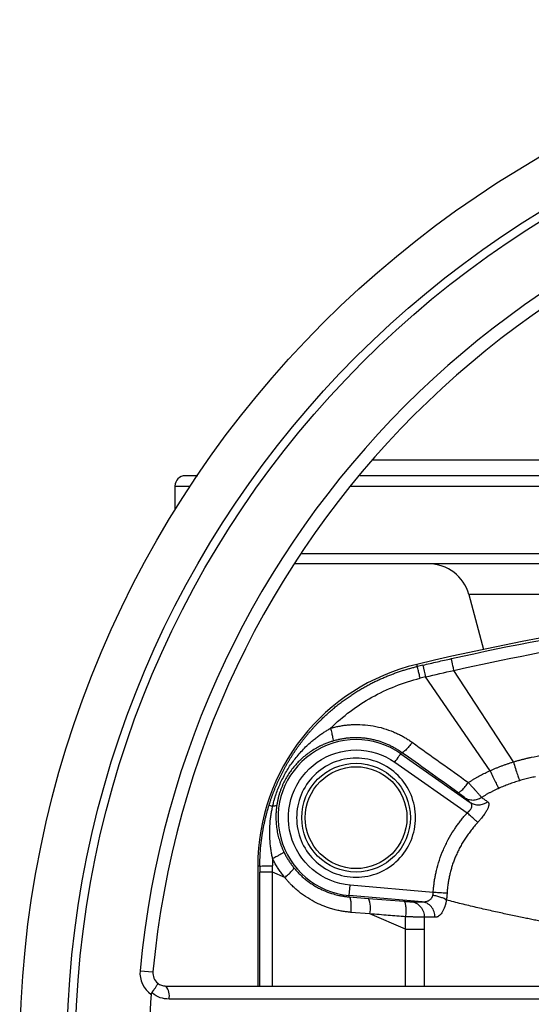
# Model space of a CAD drawing. Header units: millimetres. Extents: x 3 to 2091, y -59 to 1557.
# Tile 10 of 71: x 717 to 815, y 151 to 341. Entities that reach past the tile are written whole.
import ezdxf

# ---------------------------------------------------------------- set-up
doc = ezdxf.new("R2010")
doc.units = ezdxf.units.MM

msp = doc.modelspace()

# ---------------------------------------------------------------- linework, layer by layer
at = {"color": 7, "linetype": 'Continuous', "lineweight": 25}
for p, q in [((903.06, 255.7), (784.65, 255.7)), ((746.56, 250.7), (746.56, 246.06)), ((803.32, 229.77), (806.17, 219.16)), ((793.42, 215.89), (793.33, 216.29)), ((811.95, 197.45), (800.48, 215.13)), ((807.44, 195.76), (795, 213.86)), ((790.37, 199.28), (790.2, 199.04)), ((790.2, 199.04), (803.61, 189.65)), ((789.05, 197.41), (803.02, 187.63)), ((762.97, 177.37), (762.56, 177.37)), ((762.56, 177.37), (762.56, 154.2)), ((765.4, 176.16), (762.97, 176.16)), ((767.78, 175.14), (765.4, 176.16)), ((780.25, 171.69), (780.42, 173.68)), ((796.47, 172.28), (780.42, 173.68)), ((780.22, 171.42), (780.25, 171.69)), ((780.22, 171.42), (783.93, 171.12)), ((794.36, 170.46), (780.25, 171.69)), ((783.93, 171.12), (790.82, 170.56)), ((784.24, 168.13), (780.53, 168.43)), ((791.12, 165.2), (784.24, 168.13)), ((794.74, 167.49), (794.74, 165.2)), ((791.12, 165.2), (794.74, 165.2)), ((739.82, 157.16), (742.31, 156.93))]:
    msp.add_line(p, q, dxfattribs=at)
at = {"color": 8, "linetype": 'Continuous', "lineweight": 25}
for p, q in [((746.56, 250.7), (749.53, 250.7)), ((780.45, 250.7), (903.05, 250.7)), ((770.9, 237.7), (903.05, 237.7)), ((885.07, 229.77), (803.32, 229.77)), ((762.97, 154.2), (762.97, 176.16)), ((765.4, 154.2), (765.4, 176.16)), ((791.12, 154.2), (791.12, 165.2)), ((794.74, 165.2), (794.74, 154.2))]:
    msp.add_line(p, q, dxfattribs=at)
at = {"color": 7, "linetype": 'Continuous', "lineweight": 25, "flags": 128}
for points in [[(800.48, 215.13), (800.37, 215.59), (800.28, 216.01), (800.19, 216.4), (800.12, 216.73), (800.06, 217), (800.01, 217.21), (799.98, 217.34), (799.97, 217.39)], [(789.05, 197.41), (789.27, 197.72), (789.48, 198.02), (789.68, 198.3), (789.85, 198.54), (789.99, 198.75), (790.1, 198.9), (790.17, 199), (790.2, 199.04)]]:
    msp.add_lwpolyline(points, dxfattribs=at)
at = {"color": 7, "linetype": 'Continuous', "lineweight": 25}
for centre, radius in [((916.56, 140.7), 200), ((916.56, 140.7), 190.88), ((916.56, 140.7), 189.27), ((781.56, 186.7), 10.5), ((781.56, 186.7), 9.83)]:
    msp.add_circle(centre, radius, dxfattribs=at)
for centre, radius, start, end in [((916.56, 140.7), 177.5, 95.322, 174.678), ((916.56, 140.7), 175, 95.322, 174.678), ((748.56, 250.7), 2, 90, 180), ((795.6, 227.7), 8, 15, 90), ((916.56, -303.3), 534, 91.4488, 103.3424), ((802.56, 177.37), 40, 103.3424, 180), ((979.17, 257.6), 189.29, 192.6538, 193.3596), ((781.56, 186.7), 15.07, 55, 265), ((779.67, 169.17), 4.69, 347.1889, 24.5225), ((744.8, 156.7), 5, 174.678, 235.3945), ((744.8, 156.7), 2.5, 174.678, 231.0132), ((742.37, 152.27), 3.11, 348.7848, 38.4556), ((916.56, 140.7), 175, 176.1059, 183.8941)]:
    msp.add_arc(centre, radius, start, end, dxfattribs=at)
for points, knots in [([(751, 252.7), (750.77, 252.7), (749.76, 252.7), (748.85, 252.7), (748.66, 252.7), (748.56, 252.7)], [0, 0, 0, 0, 0.128764, 0.569838, 1, 1, 1, 1]), ([(903.06, 252.7), (899.42, 252.7), (891.57, 252.7), (879.56, 252.7), (867.04, 252.7), (855.28, 252.7), (844.35, 252.7), (834.29, 252.7), (824.52, 252.7), (815.12, 252.7), (806.14, 252.7), (797.66, 252.7), (789.81, 252.7), (784.68, 252.7), (782.37, 252.7), (782.26, 252.7)], [0, 0, 0, 0, 0.077197, 0.166467, 0.257616, 0.350477, 0.42947, 0.509111, 0.589354, 0.670449, 0.751785, 0.833317, 0.914845, 0.996181, 1, 1, 1, 1]), ([(903.06, 235.7), (902.89, 235.7), (898.44, 235.7), (889.64, 235.7), (876.68, 235.7), (863.71, 235.7), (850.92, 235.7), (838.44, 235.7), (826.4, 235.7), (814.95, 235.7), (804.19, 235.7), (794.24, 235.7), (785.17, 235.7), (777.16, 235.7), (772.01, 235.7), (769.82, 235.7), (769.67, 235.7)], [0, 0, 0, 0, 0.003003, 0.080845, 0.1611, 0.242693, 0.325389, 0.408931, 0.493047, 0.577453, 0.661858, 0.745974, 0.829516, 0.912212, 0.993805, 1, 1, 1, 1]), ([(794.47, 216.13), (795.4, 216.35), (797.23, 216.78), (799.07, 217.19), (799.97, 217.39)], [0, 0, 0, 0, 0.508283, 1, 1, 1, 1]), ([(764.75, 189.11), (764.81, 189.3), (764.93, 189.68), (765.12, 190.24), (765.31, 190.8), (765.52, 191.35), (765.73, 191.9), (765.95, 192.44), (766.17, 192.97), (766.4, 193.5), (766.64, 194.02), (766.88, 194.54), (767.13, 195.05), (767.39, 195.56), (767.65, 196.06), (767.92, 196.55), (768.2, 197.03), (768.48, 197.52), (768.76, 197.99), (769.05, 198.46), (769.35, 198.92), (769.65, 199.37), (769.95, 199.82), (770.26, 200.26), (770.57, 200.7), (770.89, 201.13), (771.21, 201.55), (771.54, 201.97), (771.87, 202.38), (772.2, 202.78), (772.54, 203.18), (772.88, 203.57), (773.22, 203.95), (773.57, 204.33), (773.92, 204.7), (774.27, 205.07), (774.63, 205.43), (774.98, 205.78), (775.34, 206.12), (775.71, 206.46), (776.07, 206.79), (776.44, 207.12), (776.81, 207.44), (777.18, 207.75), (777.55, 208.06), (777.93, 208.36), (778.3, 208.66), (778.68, 208.95), (779.06, 209.23), (779.44, 209.5), (779.82, 209.77), (780.2, 210.04), (780.58, 210.3), (780.96, 210.55), (781.35, 210.8), (781.73, 211.04), (782.12, 211.27), (782.5, 211.5), (782.89, 211.72), (783.27, 211.94), (783.66, 212.15), (784.04, 212.36), (784.43, 212.56), (784.81, 212.76), (785.2, 212.95), (785.58, 213.13), (785.96, 213.31), (786.35, 213.49), (786.73, 213.65), (787.11, 213.82), (787.49, 213.98), (787.87, 214.13), (788.25, 214.28), (788.63, 214.42), (789.01, 214.56), (789.38, 214.7), (789.76, 214.83), (790.13, 214.95), (790.5, 215.08), (790.87, 215.19), (791.24, 215.3), (791.61, 215.41), (791.98, 215.51), (792.34, 215.61), (792.7, 215.71), (793.06, 215.8), (793.3, 215.86), (793.42, 215.89)], [0, 0, 0, 0, 0.014525, 0.028985, 0.043378, 0.057706, 0.071969, 0.086165, 0.100296, 0.114361, 0.12836, 0.142294, 0.156162, 0.169964, 0.183701, 0.197372, 0.210977, 0.224516, 0.23799, 0.251398, 0.26474, 0.278016, 0.291227, 0.304372, 0.317451, 0.330465, 0.343413, 0.356295, 0.369111, 0.381862, 0.394547, 0.407166, 0.419719, 0.432207, 0.444629, 0.456985, 0.469276, 0.481501, 0.49366, 0.505753, 0.517781, 0.529743, 0.541639, 0.553469, 0.565234, 0.576933, 0.588566, 0.600134, 0.611636, 0.623072, 0.634442, 0.645747, 0.656986, 0.668159, 0.679266, 0.690308, 0.701284, 0.712194, 0.723039, 0.733818, 0.744531, 0.755178, 0.76576, 0.776276, 0.786726, 0.79711, 0.807429, 0.817682, 0.827869, 0.837991, 0.848046, 0.858036, 0.867961, 0.877819, 0.887612, 0.897339, 0.907001, 0.916597, 0.926126, 0.935591, 0.944989, 0.954322, 0.963589, 0.97279, 0.981926, 0.990996, 1, 1, 1, 1]), ([(793.94, 213.6), (793.87, 213.89), (793.8, 214.18), (793.67, 214.74), (793.62, 214.99), (793.52, 215.42), (793.48, 215.59), (793.44, 215.82), (793.42, 215.87), (793.42, 215.89)], [0, 0, 0, 0, 0.25, 0.25, 0.5, 0.5, 0.75, 0.75, 1, 1, 1, 1]), ([(776.61, 203.95), (779, 206.3), (781.7, 208.31), (787.55, 211.57), (790.69, 212.8), (793.94, 213.6)], [0, 0, 0, 0, 0.5, 0.5, 1, 1, 1, 1]), ([(795, 213.86), (794.82, 213.82), (794.47, 213.73), (794.12, 213.64), (793.94, 213.6)], [0, 0, 0, 0, 0.5, 1, 1, 1, 1]), ([(765.44, 188.89), (765.47, 189.02), (765.53, 189.27), (765.63, 189.66), (765.75, 190.13), (765.91, 190.65), (766.28, 191.8), (766.8, 193.11), (767.51, 194.56), (768.09, 195.6), (768.73, 196.63), (769.42, 197.61), (770.17, 198.56), (770.96, 199.47), (771.8, 200.35), (772.6, 201.09), (773.35, 201.73), (774.01, 202.25), (774.68, 202.74), (775.33, 203.18), (775.97, 203.59), (776.4, 203.83), (776.61, 203.95)], [0, 0, 0, 0, 0.019694, 0.040551, 0.062573, 0.094521, 0.125016, 0.249949, 0.311711, 0.374919, 0.435925, 0.499979, 0.560388, 0.624928, 0.687589, 0.749956, 0.795647, 0.839723, 0.88219, 0.923053, 0.96232, 1, 1, 1, 1]), ([(776.61, 203.95), (776.75, 203.99), (777.02, 204.07), (777.43, 204.17), (777.84, 204.27), (778.25, 204.35), (778.66, 204.43), (779.07, 204.49), (779.48, 204.55), (779.89, 204.59), (780.3, 204.63), (781.27, 204.69), (782.8, 204.69), (784.87, 204.44), (786.88, 203.97), (788.45, 203.41), (789.58, 202.91), (790.32, 202.54), (791.04, 202.13), (791.74, 201.7), (792.18, 201.39), (792.41, 201.24)], [0, 0, 0, 0, 0.025512, 0.050893, 0.076151, 0.101292, 0.126324, 0.151252, 0.176085, 0.200828, 0.225489, 0.250074, 0.376227, 0.500013, 0.626085, 0.749948, 0.800604, 0.850855, 0.900784, 0.950471, 1, 1, 1, 1]), ([(776.61, 203.95), (776.7, 203.65), (776.78, 203.33), (776.93, 202.74), (776.99, 202.46), (777.08, 202), (777.1, 201.81), (777.12, 201.56), (777.11, 201.5), (777.08, 201.48)], [0, 0, 0, 0, 0.25, 0.25, 0.5, 0.5, 0.75, 0.75, 1, 1, 1, 1]), ([(815.43, 198.35), (816.16, 198.5), (817.64, 198.81), (819.84, 199.26), (822.05, 199.69), (824.24, 200.11), (826.43, 200.53), (828.62, 200.93), (830.8, 201.32), (832.98, 201.7), (835.15, 202.07), (837.31, 202.43), (839.47, 202.77), (841.62, 203.11), (843.77, 203.44), (845.91, 203.75), (848.04, 204.06), (850.17, 204.35), (852.3, 204.64), (853.71, 204.82), (854.42, 204.91)], [0, 0, 0, 0, 0.0571436, 0.1140956, 0.1708571, 0.2274288, 0.2838118, 0.3400069, 0.396015, 0.451837, 0.5074736, 0.5629259, 0.6181945, 0.6732803, 0.7281841, 0.7829066, 0.8374487, 0.8918112, 0.9459947, 1, 1, 1, 1]), ([(777.08, 201.48), (776.97, 201.44), (776.75, 201.38), (776.42, 201.26), (776.08, 201.14), (775.74, 201.01), (775.39, 200.87), (774.85, 200.63), (774.09, 200.25), (773.16, 199.7), (772.26, 199.09), (771.39, 198.4), (770.6, 197.68), (769.85, 196.88), (769.18, 196.08), (768.55, 195.18), (767.98, 194.26), (767.56, 193.43), (767.25, 192.74), (767.03, 192.18), (766.82, 191.6), (766.64, 191), (766.48, 190.38), (766.34, 189.75), (766.27, 189.32), (766.24, 189.1)], [0, 0, 0, 0, 0.019672, 0.039805, 0.060403, 0.08147, 0.10301, 0.125027, 0.183889, 0.249994, 0.312508, 0.374991, 0.443898, 0.499958, 0.566062, 0.624977, 0.689206, 0.749978, 0.783487, 0.817665, 0.852555, 0.888197, 0.924628, 0.961885, 1, 1, 1, 1]), ([(781.56, 202.12), (781.43, 202.12), (781.18, 202.12), (780.81, 202.11), (780.43, 202.09), (780.05, 202.06), (779.68, 202.02), (779.3, 201.97), (778.93, 201.91), (778.56, 201.84), (778.19, 201.76), (777.82, 201.68), (777.45, 201.58), (777.21, 201.51), (777.08, 201.48)], [0, 0, 0, 0, 0.083167, 0.166363, 0.249587, 0.33284, 0.416123, 0.499437, 0.582782, 0.666159, 0.749569, 0.833011, 0.916488, 1, 1, 1, 1]), ([(790.37, 199.28), (790.27, 199.35), (790.06, 199.5), (789.75, 199.7), (789.43, 199.9), (789.11, 200.09), (788.79, 200.27), (788.47, 200.44), (788.15, 200.6), (787.83, 200.75), (787.5, 200.89), (787.18, 201.03), (786.85, 201.15), (786.52, 201.27), (786.06, 201.43), (785.44, 201.61), (784.67, 201.79), (783.9, 201.94), (783.12, 202.04), (782.34, 202.11), (781.82, 202.12), (781.56, 202.12)], [0, 0, 0, 0, 0.040455, 0.080579, 0.120372, 0.159834, 0.198965, 0.237765, 0.276235, 0.314373, 0.35218, 0.389657, 0.426803, 0.463618, 0.500102, 0.584366, 0.668248, 0.75175, 0.834874, 0.917623, 1, 1, 1, 1]), ([(780.42, 173.68), (777.75, 173.92), (775.21, 174.97), (771.1, 178.41), (769.63, 180.73), (768.24, 185.91), (768.36, 188.65), (770.2, 193.69), (771.87, 195.87), (776.26, 198.94), (778.88, 199.77), (784.24, 199.77), (786.86, 198.94), (789.05, 197.41)], [0, 0, 0, 0, 0.166667, 0.166667, 0.333333, 0.333333, 0.5, 0.5, 0.666667, 0.666667, 0.833333, 0.833333, 1, 1, 1, 1]), ([(792.41, 201.24), (792.21, 200.97), (791.99, 200.69), (791.56, 200.18), (791.34, 199.94), (790.95, 199.57), (790.78, 199.43), (790.52, 199.27), (790.43, 199.26), (790.37, 199.28)], [0, 0, 0, 0, 0.25, 0.25, 0.5, 0.5, 0.75, 0.75, 1, 1, 1, 1]), ([(792.41, 201.24), (794.22, 199.95), (797.84, 197.36), (801.46, 194.78), (803.27, 193.48)], [0, 0, 0, 0, 0.4995561, 1, 1, 1, 1]), ([(793.05, 186.7), (793.05, 189.75), (791.84, 192.67), (787.53, 196.98), (784.61, 198.19), (778.51, 198.19), (775.59, 196.98), (771.28, 192.67), (770.07, 189.75), (770.07, 186.7)], [0, 0, 0, 0, 0.25, 0.25, 0.5, 0.5, 0.75, 0.75, 1, 1, 1, 1]), ([(801.25, 191.56), (799.34, 192.91), (795.72, 195.49), (792.09, 198.06), (790.37, 199.28)], [0, 0, 0, 0, 0.52567, 1, 1, 1, 1]), ([(811.95, 197.45), (812.14, 197.51), (812.51, 197.63), (813.08, 197.79), (813.66, 197.94), (814.24, 198.09), (814.83, 198.22), (815.23, 198.31), (815.43, 198.35)], [0, 0, 0, 0, 0.164041, 0.329104, 0.495211, 0.662383, 0.83064, 1, 1, 1, 1]), ([(803.27, 193.48), (803.41, 193.58), (803.71, 193.77), (804.16, 194.04), (804.62, 194.31), (805.08, 194.58), (805.54, 194.83), (806.01, 195.08), (806.48, 195.31), (806.96, 195.54), (807.28, 195.69), (807.44, 195.76)], [0, 0, 0, 0, 0.111151, 0.222321, 0.333497, 0.444666, 0.555817, 0.666937, 0.778015, 0.88904, 1, 1, 1, 1]), ([(807.44, 195.76), (807.62, 195.84), (807.98, 196.01), (808.53, 196.24), (809.09, 196.46), (809.65, 196.68), (810.21, 196.89), (810.79, 197.08), (811.37, 197.28), (811.75, 197.39), (811.95, 197.45)], [0, 0, 0, 0, 0.123327, 0.247083, 0.371293, 0.495983, 0.621175, 0.746894, 0.873162, 1, 1, 1, 1]), ([(807.44, 195.76), (807.63, 195.37), (807.82, 194.97), (808.18, 194.21), (808.35, 193.86), (808.65, 193.24), (808.78, 192.98), (808.99, 192.58), (809.07, 192.44), (809.12, 192.35)], [0, 0, 0, 0, 0.25, 0.25, 0.5, 0.5, 0.75, 0.75, 1, 1, 1, 1]), ([(811.95, 197.45), (812.09, 197.02), (812.23, 196.58), (812.49, 195.75), (812.62, 195.37), (812.84, 194.71), (812.93, 194.44), (813.08, 194.04), (813.13, 193.91), (813.16, 193.84)], [0, 0, 0, 0, 0.25, 0.25, 0.5, 0.5, 0.75, 0.75, 1, 1, 1, 1]), ([(813.16, 193.84), (812.98, 193.79), (812.63, 193.68), (812.11, 193.51), (811.6, 193.34), (811.09, 193.16), (810.59, 192.97), (810.09, 192.77), (809.6, 192.57), (809.28, 192.42), (809.12, 192.35)], [0, 0, 0, 0, 0.127386, 0.254078, 0.380081, 0.505401, 0.630046, 0.754022, 0.877337, 1, 1, 1, 1]), ([(816.21, 194.59), (816.04, 194.56), (815.69, 194.49), (815.17, 194.37), (814.66, 194.25), (814.16, 194.12), (813.65, 193.98), (813.32, 193.89), (813.16, 193.84)], [0, 0, 0, 0, 0.1696, 0.3380065, 0.5052342, 0.6712984, 0.8362148, 1, 1, 1, 1]), ([(801.25, 191.56), (801.3, 191.53), (801.4, 191.55), (801.66, 191.7), (801.83, 191.84), (802.21, 192.2), (802.43, 192.43), (802.86, 192.94), (803.07, 193.22), (803.27, 193.48)], [0, 0, 0, 0, 0.25, 0.25, 0.5, 0.5, 0.75, 0.75, 1, 1, 1, 1]), ([(803.27, 193.48), (803.31, 193.43), (803.41, 193.32), (803.55, 193.17), (803.69, 193.01), (803.82, 192.87), (803.95, 192.73), (804.07, 192.59), (804.19, 192.46), (804.3, 192.33), (804.4, 192.21), (804.51, 192.1), (804.6, 191.99), (804.7, 191.88), (804.78, 191.79), (804.92, 191.63), (805.09, 191.43), (805.29, 191.21), (805.46, 191.01), (805.6, 190.85), (805.72, 190.71), (805.77, 190.65), (805.8, 190.61)], [0, 0, 0, 0, 0.040845, 0.080903, 0.120169, 0.158643, 0.196324, 0.233213, 0.269313, 0.304628, 0.339159, 0.372913, 0.405888, 0.438075, 0.469469, 0.500067, 0.58851, 0.674931, 0.759306, 0.841603, 0.921855, 1, 1, 1, 1]), ([(809.12, 192.35), (808.95, 192.28), (808.62, 192.13), (808.13, 191.89), (807.64, 191.65), (807.17, 191.4), (806.7, 191.14), (806.25, 190.88), (805.95, 190.7), (805.8, 190.61)], [0, 0, 0, 0, 0.146583, 0.291901, 0.435968, 0.578798, 0.720403, 0.860799, 1, 1, 1, 1]), ([(802.54, 190.59), (802.53, 190.6), (802.51, 190.62), (802.47, 190.66), (802.42, 190.7), (802.34, 190.76), (802.23, 190.84), (802.06, 190.97), (801.88, 191.1), (801.68, 191.25), (801.47, 191.4), (801.32, 191.5), (801.25, 191.56)], [0, 0, 0, 0, 0.06188, 0.123965, 0.186617, 0.250191, 0.374625, 0.500157, 0.624232, 0.750093, 0.875014, 1, 1, 1, 1]), ([(802.54, 190.59), (802.76, 190.44), (803.02, 190.31), (803.57, 190.15), (803.86, 190.1), (804.46, 190.11), (804.75, 190.16), (805.31, 190.33), (805.57, 190.46), (805.8, 190.61)], [0, 0, 0, 0, 0.25, 0.25, 0.5, 0.5, 0.75, 0.75, 1, 1, 1, 1]), ([(803.61, 189.65), (803.52, 189.73), (803.33, 189.9), (803.06, 190.13), (802.8, 190.37), (802.63, 190.52), (802.54, 190.59)], [0, 0, 0, 0, 0.251456, 0.501931, 0.751441, 1, 1, 1, 1]), ([(805.8, 190.61), (805.89, 190.55), (806.08, 190.41), (806.37, 190.21), (806.67, 190), (806.87, 189.85), (806.97, 189.78)], [0, 0, 0, 0, 0.24642, 0.495222, 0.746413, 1, 1, 1, 1]), ([(762.97, 177.37), (762.97, 177.58), (762.97, 178), (762.99, 178.63), (763.01, 179.27), (763.05, 179.91), (763.09, 180.55), (763.15, 181.2), (763.22, 181.85), (763.3, 182.5), (763.39, 183.15), (763.49, 183.81), (763.61, 184.47), (763.73, 185.13), (763.87, 185.79), (764.02, 186.45), (764.18, 187.12), (764.36, 187.78), (764.55, 188.45), (764.68, 188.89), (764.75, 189.11)], [0, 0, 0, 0, 0.052789, 0.105903, 0.159343, 0.213108, 0.267199, 0.321616, 0.376357, 0.431425, 0.486818, 0.542536, 0.59858, 0.654949, 0.711644, 0.768664, 0.82601, 0.883681, 0.941678, 1, 1, 1, 1]), ([(764.75, 189.11), (764.76, 189.11), (764.82, 189.09), (765.05, 189.02), (765.22, 188.96), (765.44, 188.89)], [0, 0, 0, 0, 0.5, 0.5, 1, 1, 1, 1]), ([(765.44, 178.79), (765.41, 178.92), (765.35, 179.19), (765.27, 179.59), (765.2, 180), (765.13, 180.43), (765.07, 180.86), (764.99, 181.57), (764.9, 182.57), (764.87, 183.85), (764.91, 185.12), (765, 186.26), (765.13, 187.25), (765.27, 188.09), (765.39, 188.63), (765.44, 188.89)], [0, 0, 0, 0, 0.03916, 0.079318, 0.120477, 0.162639, 0.205808, 0.249985, 0.373294, 0.500046, 0.626136, 0.750016, 0.837294, 0.920634, 1, 1, 1, 1]), ([(766.24, 189.1), (766.22, 189.05), (766.14, 189), (765.88, 188.93), (765.69, 188.9), (765.44, 188.89)], [0, 0, 0, 0, 0.5, 0.5, 1, 1, 1, 1]), ([(766.24, 189.1), (766.22, 189), (766.19, 188.78), (766.15, 188.45), (766.12, 188.08), (766.09, 187.68), (766.07, 187.26), (766.07, 186.78), (766.08, 186.24), (766.11, 185.68), (766.16, 185.1), (766.26, 184.32), (766.44, 183.37), (766.7, 182.43), (766.94, 181.7), (767.14, 181.14), (767.36, 180.62), (767.52, 180.27), (767.6, 180.11)], [0, 0, 0, 0, 0.0337737, 0.0706598, 0.1106589, 0.153771, 0.1999956, 0.2493318, 0.311841, 0.3743603, 0.4360003, 0.4995062, 0.6333311, 0.7497772, 0.8162641, 0.8801099, 0.9413442, 1, 1, 1, 1]), ([(803.02, 187.63), (803.06, 187.65), (803.13, 187.71), (803.24, 187.8), (803.33, 187.9), (803.43, 187.99), (803.51, 188.09), (803.65, 188.25), (803.81, 188.48), (803.92, 188.74), (803.96, 188.94), (803.96, 189.1), (803.93, 189.26), (803.86, 189.4), (803.76, 189.53), (803.66, 189.61), (803.61, 189.65)], [0, 0, 0, 0, 0.042821, 0.085104, 0.126913, 0.168316, 0.209381, 0.250178, 0.376037, 0.499861, 0.577439, 0.656581, 0.737883, 0.821897, 0.90912, 1, 1, 1, 1]), ([(803.61, 189.65), (803.84, 189.5), (804.1, 189.37), (804.67, 189.2), (804.98, 189.17), (805.59, 189.19), (805.9, 189.25), (806.48, 189.46), (806.74, 189.61), (806.97, 189.78)], [0, 0, 0, 0, 0.25, 0.25, 0.5, 0.5, 0.75, 0.75, 1, 1, 1, 1]), ([(806.97, 189.78), (806.99, 189.76), (807.03, 189.73), (807.08, 189.68), (807.13, 189.62), (807.16, 189.56), (807.19, 189.49), (807.2, 189.42), (807.22, 189.34), (807.22, 189.23), (807.21, 189.07), (807.15, 188.85), (807.07, 188.61), (806.92, 188.27), (806.7, 187.88), (806.42, 187.46), (806.19, 187.13), (805.94, 186.79), (805.69, 186.49), (805.47, 186.23), (805.27, 186), (805.14, 185.85), (805.07, 185.78)], [0, 0, 0, 0, 0.032147, 0.063929, 0.095399, 0.126614, 0.157632, 0.188512, 0.219313, 0.250095, 0.312789, 0.375134, 0.437989, 0.500088, 0.624927, 0.687657, 0.749917, 0.812192, 0.874916, 0.916684, 0.958307, 1, 1, 1, 1]), ([(770.07, 186.7), (770.07, 183.65), (771.28, 180.73), (775.59, 176.42), (778.51, 175.21), (784.61, 175.21), (787.53, 176.42), (791.84, 180.73), (793.05, 183.65), (793.05, 186.7)], [0, 0, 0, 0, 0.25, 0.25, 0.5, 0.5, 0.75, 0.75, 1, 1, 1, 1]), ([(796.47, 172.28), (796.48, 172.44), (796.5, 172.75), (796.54, 173.21), (796.59, 173.67), (796.65, 174.11), (796.71, 174.53), (796.78, 174.95), (796.85, 175.35), (796.93, 175.74), (797.01, 176.11), (797.22, 177.04), (797.64, 178.53), (798.41, 180.53), (799.34, 182.45), (800.19, 183.89), (800.87, 184.91), (801.33, 185.56), (801.85, 186.24), (802.41, 186.94), (802.82, 187.39), (803.02, 187.63)], [0, 0, 0, 0, 0.02809, 0.055497, 0.08222, 0.108256, 0.133606, 0.158269, 0.182244, 0.205532, 0.228132, 0.250045, 0.373553, 0.500009, 0.627752, 0.749979, 0.795011, 0.842533, 0.892543, 0.945035, 1, 1, 1, 1]), ([(805.07, 185.78), (804.99, 185.85), (804.88, 185.95), (804.6, 186.2), (804.43, 186.36), (804.06, 186.69), (803.85, 186.88), (803.44, 187.25), (803.22, 187.44), (803.02, 187.63)], [0, 0, 0, 0, 0.25, 0.25, 0.5, 0.5, 0.75, 0.75, 1, 1, 1, 1]), ([(805.07, 185.78), (804.96, 185.66), (804.74, 185.42), (804.43, 185.05), (804.12, 184.68), (803.82, 184.31), (803.53, 183.93), (803.24, 183.54), (802.97, 183.16), (802.7, 182.76), (802.45, 182.36), (802.2, 181.96), (801.96, 181.56), (801.73, 181.15), (801.51, 180.73), (801.3, 180.31), (801.1, 179.89), (800.85, 179.35), (800.58, 178.69), (800.28, 177.9), (800.02, 177.1), (799.8, 176.28), (799.6, 175.46), (799.44, 174.64), (799.3, 173.8), (799.2, 172.96), (799.17, 172.4), (799.15, 172.11)], [0, 0, 0, 0, 0.031999, 0.0638722, 0.0956248, 0.1272623, 0.1587902, 0.1902139, 0.221539, 0.2527713, 0.2839164, 0.3149802, 0.3459686, 0.3768876, 0.4077434, 0.4385422, 0.4692903, 0.4999943, 0.5556121, 0.6111168, 0.6665506, 0.7219558, 0.7773739, 0.8328464, 0.8884143, 0.9441186, 1, 1, 1, 1]), ([(767.6, 180.11), (767.6, 180.08), (767.55, 180.02), (767.36, 179.86), (767.2, 179.76), (766.8, 179.51), (766.55, 179.37), (766.01, 179.08), (765.72, 178.93), (765.44, 178.79)], [0, 0, 0, 0, 0.25, 0.25, 0.5, 0.5, 0.75, 0.75, 1, 1, 1, 1]), ([(767.78, 175.14), (767.69, 175.25), (767.51, 175.47), (767.25, 175.81), (767, 176.16), (766.75, 176.51), (766.51, 176.87), (766.28, 177.24), (766.06, 177.62), (765.84, 178), (765.64, 178.39), (765.5, 178.66), (765.44, 178.79)], [0, 0, 0, 0, 0.098016, 0.196384, 0.295137, 0.39431, 0.493935, 0.594045, 0.694674, 0.795855, 0.897619, 1, 1, 1, 1]), ([(767.6, 180.11), (767.65, 180), (767.76, 179.78), (767.93, 179.45), (768.11, 179.13), (768.29, 178.81), (768.48, 178.5), (768.68, 178.19), (768.89, 177.89), (769.1, 177.6), (769.32, 177.31), (769.47, 177.12), (769.55, 177.02)], [0, 0, 0, 0, 0.100616, 0.201092, 0.30143, 0.40163, 0.501694, 0.601622, 0.701415, 0.801076, 0.900604, 1, 1, 1, 1]), ([(762.97, 177.37), (762.98, 177.37), (763.04, 177.37), (763.28, 177.37), (763.46, 177.38), (763.92, 177.38), (764.19, 177.38), (764.78, 177.38), (765.1, 177.38), (765.41, 177.38)], [0, 0, 0, 0, 0.25, 0.25, 0.5, 0.5, 0.75, 0.75, 1, 1, 1, 1]), ([(767.78, 175.14), (768.02, 175.35), (768.27, 175.56), (768.73, 175.98), (768.93, 176.19), (769.27, 176.54), (769.39, 176.69), (769.54, 176.91), (769.56, 176.99), (769.55, 177.02)], [0, 0, 0, 0, 0.25, 0.25, 0.5, 0.5, 0.75, 0.75, 1, 1, 1, 1]), ([(769.55, 177.02), (769.63, 176.93), (769.79, 176.73), (770.05, 176.44), (770.31, 176.15), (770.59, 175.87), (770.88, 175.59), (771.17, 175.31), (771.48, 175.04), (771.8, 174.78), (772.13, 174.52), (772.47, 174.26), (772.82, 174.02), (773.18, 173.78), (773.55, 173.55), (773.94, 173.33), (774.63, 172.95), (775.7, 172.46), (776.84, 172.06), (777.71, 171.83), (778.27, 171.7), (778.87, 171.58), (779.53, 171.48), (779.99, 171.44), (780.22, 171.42)], [0, 0, 0, 0, 0.030569, 0.061529, 0.092879, 0.124621, 0.156754, 0.189278, 0.222194, 0.255503, 0.289203, 0.323296, 0.357782, 0.39266, 0.42793, 0.463594, 0.49965, 0.619257, 0.7497, 0.792046, 0.838251, 0.888315, 0.942232, 1, 1, 1, 1]), ([(780.53, 168.43), (780.39, 168.45), (780.12, 168.47), (779.71, 168.52), (779.3, 168.57), (778.89, 168.64), (778.31, 168.75), (777.55, 168.91), (776.39, 169.24), (775.02, 169.73), (773.4, 170.49), (772.08, 171.27), (771.03, 172.01), (770.3, 172.59), (769.6, 173.2), (769.02, 173.75), (768.54, 174.26), (768.15, 174.69), (767.9, 174.99), (767.78, 175.14)], [0, 0, 0, 0, 0.027976, 0.055928, 0.083869, 0.111812, 0.139772, 0.204736, 0.269715, 0.384905, 0.500036, 0.632081, 0.695752, 0.759436, 0.820777, 0.882081, 0.921405, 0.960698, 1, 1, 1, 1]), ([(780.22, 171.42), (780.29, 171.4), (780.36, 171.31), (780.46, 170.99), (780.5, 170.77), (780.56, 170.22), (780.58, 169.89), (780.57, 169.19), (780.56, 168.81), (780.53, 168.43)], [0, 0, 0, 0, 0.25, 0.25, 0.5, 0.5, 0.75, 0.75, 1, 1, 1, 1]), ([(794.36, 170.46), (794.41, 170.45), (794.51, 170.45), (794.65, 170.45), (794.77, 170.46), (794.87, 170.48), (795.04, 170.5), (795.26, 170.56), (795.55, 170.68), (795.82, 170.84), (796.03, 171.03), (796.17, 171.2), (796.26, 171.35), (796.34, 171.52), (796.37, 171.63), (796.39, 171.69)], [0, 0, 0, 0, 0.0669536, 0.1253972, 0.175331, 0.2167557, 0.2496729, 0.382012, 0.4993386, 0.6325589, 0.7495678, 0.8160154, 0.879558, 0.9406982, 1, 1, 1, 1]), ([(796.39, 171.69), (796.4, 171.73), (796.42, 171.8), (796.44, 171.92), (796.46, 172.04), (796.47, 172.16), (796.47, 172.24), (796.47, 172.28)], [0, 0, 0, 0, 0.200417, 0.400217, 0.599807, 0.799599, 1, 1, 1, 1]), ([(799, 170.8), (798.89, 170.89), (798.75, 170.98), (798.39, 171.16), (798.18, 171.24), (797.71, 171.4), (797.45, 171.48), (796.92, 171.6), (796.65, 171.65), (796.39, 171.69)], [0, 0, 0, 0, 0.25, 0.25, 0.5, 0.5, 0.75, 0.75, 1, 1, 1, 1]), ([(799.15, 172.11), (799.03, 172.12), (798.88, 172.13), (798.5, 172.15), (798.28, 172.17), (797.8, 172.2), (797.54, 172.21), (797, 172.24), (796.73, 172.26), (796.47, 172.28)], [0, 0, 0, 0, 0.25, 0.25, 0.5, 0.5, 0.75, 0.75, 1, 1, 1, 1]), ([(799.15, 172.11), (799.14, 172.05), (799.14, 171.92), (799.12, 171.73), (799.1, 171.54), (799.08, 171.35), (799.06, 171.17), (799.03, 170.98), (799.01, 170.86), (799, 170.8)], [0, 0, 0, 0, 0.1437272, 0.2866276, 0.429021, 0.5712308, 0.7135818, 0.8563979, 1, 1, 1, 1]), ([(790.82, 170.56), (790.85, 170.56), (790.93, 170.56), (791.05, 170.55), (791.16, 170.54), (791.31, 170.53), (791.49, 170.51), (791.68, 170.5), (791.86, 170.49), (792.02, 170.48), (792.16, 170.48), (792.23, 170.48), (792.26, 170.48)], [0, 0, 0, 0, 0.0622746, 0.1245593, 0.1870858, 0.2500833, 0.375117, 0.5000545, 0.6247659, 0.7500259, 0.8754065, 1, 1, 1, 1]), ([(790.82, 170.56), (790.88, 170.55), (790.94, 170.47), (791.05, 170.16), (791.1, 169.93), (791.16, 169.35), (791.17, 169), (791.17, 168.28), (791.15, 167.92), (791.12, 167.57)], [0, 0, 0, 0, 0.25, 0.25, 0.5, 0.5, 0.75, 0.75, 1, 1, 1, 1]), ([(792.26, 170.48), (792.57, 170.45), (792.89, 170.35), (793.51, 170.03), (793.79, 169.8), (794.27, 169.22), (794.45, 168.89), (794.69, 168.19), (794.74, 167.83), (794.74, 167.49)], [0, 0, 0, 0, 0.25, 0.25, 0.5, 0.5, 0.75, 0.75, 1, 1, 1, 1]), ([(792.26, 170.48), (792.44, 170.48), (792.78, 170.47), (793.3, 170.47), (793.83, 170.46), (794.18, 170.46), (794.36, 170.46)], [0, 0, 0, 0, 0.250015, 0.500017, 0.75001, 1, 1, 1, 1]), ([(796.81, 167.47), (796.82, 167.81), (796.76, 168.17), (796.53, 168.86), (796.35, 169.2), (795.88, 169.77), (795.59, 170.01), (794.98, 170.33), (794.66, 170.42), (794.36, 170.46)], [0, 0, 0, 0, 0.25, 0.25, 0.5, 0.5, 0.75, 0.75, 1, 1, 1, 1]), ([(799, 170.8), (798.99, 170.74), (798.97, 170.61), (798.94, 170.43), (798.9, 170.25), (798.86, 170.07), (798.81, 169.9), (798.77, 169.73), (798.71, 169.56), (798.61, 169.24), (798.42, 168.8), (798.14, 168.32), (797.83, 167.93), (797.55, 167.71), (797.33, 167.58), (797.16, 167.51), (796.99, 167.47), (796.87, 167.47), (796.81, 167.47)], [0, 0, 0, 0, 0.031215, 0.062326, 0.093393, 0.124475, 0.15563, 0.18692, 0.2184, 0.250129, 0.374028, 0.499977, 0.623892, 0.749796, 0.812343, 0.874689, 0.93714, 1, 1, 1, 1]), ([(831.87, 164.05), (831.52, 164.11), (830.81, 164.23), (829.75, 164.41), (828.7, 164.59), (827.64, 164.78), (826.58, 164.96), (825.52, 165.15), (824.47, 165.34), (823.41, 165.53), (822.35, 165.73), (821.29, 165.93), (820.24, 166.12), (819.18, 166.33), (818.13, 166.53), (817.08, 166.74), (816.03, 166.95), (814.99, 167.16), (813.88, 167.38), (812.71, 167.63), (811.45, 167.89), (810.16, 168.17), (808.84, 168.46), (807.49, 168.76), (806.11, 169.07), (804.72, 169.39), (803.31, 169.73), (801.88, 170.08), (800.43, 170.44), (799.48, 170.68), (799, 170.8)], [0, 0, 0, 0, 0.027376, 0.055007, 0.082892, 0.111031, 0.139425, 0.168074, 0.196977, 0.226134, 0.255546, 0.285213, 0.315134, 0.34531, 0.37574, 0.406424, 0.437364, 0.468557, 0.500006, 0.537437, 0.576473, 0.617113, 0.659358, 0.703208, 0.748662, 0.79572, 0.844383, 0.894651, 0.946523, 1, 1, 1, 1]), ([(791.12, 167.57), (790.01, 167.66), (787.72, 167.84), (785.42, 168.04), (784.24, 168.13)], [0, 0, 0, 0, 0.4835736, 1, 1, 1, 1]), ([(794.74, 167.49), (794.71, 167.49), (794.64, 167.49), (794.53, 167.49), (794.41, 167.49), (794.28, 167.49), (794.14, 167.5), (793.99, 167.5), (793.82, 167.5), (793.65, 167.5), (793.46, 167.51), (793.27, 167.51), (793.06, 167.52), (792.85, 167.52), (792.63, 167.53), (792.39, 167.53), (792.15, 167.54), (791.91, 167.55), (791.65, 167.56), (791.39, 167.56), (791.21, 167.57), (791.12, 167.57)], [0, 0, 0, 0, 0.048262, 0.097029, 0.146286, 0.196021, 0.246227, 0.296908, 0.348067, 0.399706, 0.451824, 0.504425, 0.557512, 0.611089, 0.66516, 0.719726, 0.774792, 0.83036, 0.886429, 0.942983, 1, 1, 1, 1]), ([(791.12, 165.2), (791.12, 165.6), (791.12, 166.39), (791.12, 167.18), (791.12, 167.57)], [0, 0, 0, 0, 0.500062, 1, 1, 1, 1]), ([(796.81, 167.47), (796.64, 167.47), (796.29, 167.48), (795.77, 167.48), (795.25, 167.49), (794.91, 167.49), (794.74, 167.49)], [0, 0, 0, 0, 0.2500619, 0.5000825, 0.7500619, 1, 1, 1, 1]), ([(742.09, 152.94), (742.25, 153.16), (742.59, 153.59), (742.97, 154.15), (743.21, 154.56), (743.25, 154.72), (743.24, 154.75), (743.23, 154.76), (743.23, 154.76)], [0, 0, 0, 0, 0.2347164, 0.4694398, 0.7041579, 0.9405789, 0.9953705, 1, 1, 1, 1]), ([(743.23, 154.76), (743.46, 154.6), (743.95, 154.28), (744.51, 154.23), (744.8, 154.2)], [0, 0, 0, 0, 0.486056, 1, 1, 1, 1]), ([(744.8, 154.2), (753.16, 154.2), (769.88, 154.2), (795.35, 154.2), (821.06, 154.2), (844.26, 154.2), (864.8, 154.2), (876.69, 154.2), (882.64, 154.2)], [0, 0, 0, 0, 0.185148, 0.370296, 0.557053, 0.74381, 0.871843, 1, 1, 1, 1]), ([(742.09, 152.94), (742.05, 152.88), (741.98, 152.77), (741.97, 152.64), (741.96, 152.58)], [0, 0, 0, 0, 0.549285, 1, 1, 1, 1]), ([(745.42, 151.66), (744.84, 151.72), (743.69, 151.83), (742.62, 152.48), (742.13, 152.9), (742.09, 152.94)], [0, 0, 0, 0, 0.474781, 0.949798, 1, 1, 1, 1]), ([(882.65, 151.7), (876.73, 151.69), (864.89, 151.68), (844.14, 151.67), (823.02, 151.67), (801.58, 151.67), (782.76, 151.66), (764.01, 151.66), (751.62, 151.66), (745.42, 151.66)], [0, 0, 0, 0, 0.128045, 0.256212, 0.4493, 0.586649, 0.723997, 0.861999, 1, 1, 1, 1])]:
    msp.add_open_spline(points, degree=3, knots=knots, dxfattribs=at)
for points in [[(799.97, 217.39), (823.08, 222.57), (846.53, 226.2), (870.12, 228.26)], [(800.48, 215.13), (819.94, 219.49), (839.67, 222.76), (859.51, 224.9)], [(794.47, 216.13), (794.12, 216.05), (793.77, 215.97), (793.42, 215.89)], [(795, 213.86), (796.82, 214.3), (798.65, 214.72), (800.48, 215.13)], [(765.44, 178.79), (765.42, 178.32), (765.41, 177.85), (765.41, 177.38)], [(762.97, 177.37), (762.97, 176.96), (762.97, 176.56), (762.97, 176.16)], [(765.4, 176.16), (765.4, 176.57), (765.4, 176.97), (765.41, 177.38)]]:
    msp.add_open_spline(points, degree=3, dxfattribs=at)

doc.saveas('drawing.dxf')
